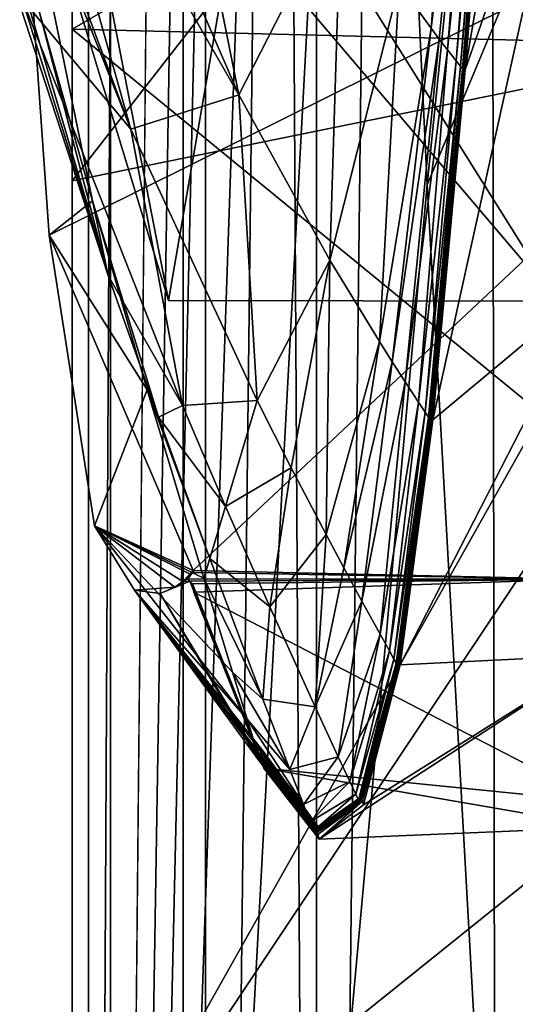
# Model space of a CAD drawing. Header units: metres. Extents: x 0 to 1004, y -708 to 0.
# Tile 7 of 103: x 50 to 63, y -567 to -541. Entities that reach past the tile are written whole.
import ezdxf

# ---------------------------------------------------------------- set-up
doc = ezdxf.new("R2010")
doc.units = ezdxf.units.M

msp = doc.modelspace()

# ---------------------------------------------------------------- linework, layer by layer
at = {"layer": 'top01'}
for points in [[(4.296307, -31.426254, 2063.059814), (32.904003, -648.417358, 2063.059814), (51.296307, -64.566307, 2063.059814)], [(51.296307, -64.566307, 163.059692), (32.904003, -648.417358, 163.059692), (4.296307, -31.426254, 163.059692)], [(51.296307, -64.566307, 2063.059814), (32.904003, -648.417358, 2063.059814), (37.296307, -644.025024, 2063.059814)], [(51.296307, -64.566307, 163.059692), (37.296307, -644.025024, 163.059692), (32.904003, -648.417358, 163.059692)], [(37.296307, -644.025024, 2063.059814), (43.296307, -642.417358, 2063.059814), (51.296307, -64.566307, 2063.059814)], [(43.296307, -642.417358, 163.059692), (37.296307, -644.025024, 163.059692), (51.296307, -64.566307, 163.059692)], [(43.296307, -642.417358, 2063.059814), (51.296307, -642.417358, 2063.059814), (51.296307, -64.566307, 2063.059814)], [(51.296307, -642.417358, 163.059692), (43.296307, -642.417358, 163.059692), (51.296307, -64.566307, 163.059692)], [(51.296307, -642.417358, 2063.059814), (51.296307, -344.212433, 2037.928223), (51.296307, -64.566307, 2063.059814)], [(51.296307, -64.566307, 163.059692), (51.296307, -344.179352, 179.059677), (51.296307, -642.417358, 163.059692)], [(51.296307, -344.179352, 179.059677), (51.29631, -368.229248, 179.983154), (51.296307, -642.417358, 163.059692)], [(51.296307, -642.417358, 2063.059814), (51.296307, -379.358856, 2036.812866), (51.296307, -344.212433, 2037.928223)], [(51.296307, -642.417358, 163.059692), (51.29631, -368.229248, 179.983154), (51.29631, -392.138245, 182.753937)], [(51.296307, -414.289124, 2033.451294), (51.296307, -379.358856, 2036.812866), (51.296307, -642.417358, 2063.059814)], [(51.29631, -392.138245, 182.753937), (51.296322, -415.760559, 187.369766), (51.296307, -642.417358, 163.059692)], [(51.296307, -448.790466, 2027.884521), (51.296307, -414.289124, 2033.451294), (51.296307, -545.708618, 2038.852905)], [(51.296307, -545.708618, 2038.852905), (51.296307, -414.289124, 2033.451294), (51.296307, -642.417358, 2063.059814)], [(51.296322, -415.760559, 187.369766), (51.296322, -438.949615, 193.818451), (51.296307, -642.417358, 163.059692)], [(51.296307, -642.417358, 163.059692), (51.296322, -438.949615, 193.818451), (51.296299, -461.559418, 202.071503)], [(51.296307, -518.559814, 2030.984619), (51.296307, -448.790466, 2027.884521), (51.296307, -545.708618, 2038.852905)], [(51.296299, -461.559418, 202.071503), (51.296318, -483.448181, 212.081375), (51.296307, -642.417358, 163.059692)], [(51.296318, -483.448181, 212.081375), (51.296307, -504.481445, 223.782303), (51.296307, -642.417358, 163.059692)], [(51.296307, -642.417358, 163.059692), (51.296307, -504.481445, 223.782303), (51.296307, -541.746399, 234.532043)], [(51.296307, -504.481445, 223.782303), (51.296307, -524.585327, 237.01796), (51.296307, -541.746399, 234.532043)], [(53.811226, -548.833557, 1607.205688), (44.18996, -517.303955, 1607.45752), (46.453907, -511.074615, 1659.758545)], [(55.526756, -538.903748, 1709.410889), (53.811226, -548.833557, 1607.205688), (46.453907, -511.074615, 1659.758545)], [(44.18996, -517.303955, 1607.45752), (63.969624, -548.849609, 1606.939331), (78.483421, -525.851563, 1606.55957)], [(44.18996, -517.303955, 1607.45752), (53.811226, -548.833557, 1607.205688), (63.969624, -548.849609, 1606.939331)], [(67.37674, -525.051025, 2030.19043), (51.296307, -518.559814, 2030.984619), (51.296307, -545.708618, 2038.852905)], [(64.770073, -533.586365, 788.155823), (64.713913, -524.237549, 716.686584), (61.564667, -542.806213, 870.966614)], [(61.564667, -542.806213, 870.966614), (64.713913, -524.237549, 716.686584), (62.520988, -530.93457, 766.780884)], [(51.296307, -524.585327, 237.01796), (77.688606, -526.524475, 241.4319), (51.296307, -541.746399, 234.532043)], [(69.004654, -542.102051, 2034.781128), (67.37674, -525.051025, 2030.19043), (51.296307, -545.708618, 2038.852905)], [(47.424397, -529.886841, 1089.044556), (45.231186, -525.318726, 1141.97522), (52.824394, -544.360596, 1084.415649)], [(45.231186, -525.318726, 1141.97522), (49.986713, -540.948669, 1189.637817), (52.824394, -544.360596, 1084.415649)], [(67.523003, -545.407593, 1762.054321), (63.164619, -538.933899, 1709.092896), (62.128532, -526.393066, 1811.041748)], [(67.523003, -545.407593, 1762.054321), (62.128532, -526.393066, 1811.041748), (66.444786, -535.361755, 1846.25)], [(77.688606, -526.524475, 241.4319), (89.512543, -542.684937, 241.204956), (51.296307, -541.746399, 234.532043)], [(47.36042, -533.252258, 1294.358276), (46.230133, -527.811218, 1346.460327), (52.238365, -548.179382, 1291.905762)], [(46.230133, -527.811218, 1346.460327), (50.431881, -541.277954, 1396.383423), (52.238365, -548.179382, 1291.905762)], [(49.633347, -532.985718, 1035.927734), (47.424397, -529.886841, 1089.044556), (52.824394, -544.360596, 1084.415649)], [(61.595184, -529.823486, 767.307739), (59.839123, -540.567383, 872.043701), (60.670521, -541.717468, 871.38855)], [(61.595184, -529.823486, 767.307739), (60.670521, -541.717468, 871.38855), (62.04171, -530.392334, 766.981934)], [(60.670521, -541.717468, 871.38855), (60.885799, -542.002869, 871.224731), (62.04171, -530.392334, 766.981934)], [(62.04171, -530.392334, 766.981934), (60.885799, -542.002869, 871.224731), (61.104012, -542.287415, 871.061035)], [(62.273872, -530.674194, 766.819031), (62.04171, -530.392334, 766.981934), (61.104012, -542.287415, 871.061035)], [(61.325157, -542.571106, 870.897461), (62.273872, -530.674194, 766.819031), (61.104012, -542.287415, 871.061035)], [(62.273872, -530.674194, 766.819031), (61.325157, -542.571106, 870.897461), (62.392147, -530.814453, 766.737671)], [(62.392147, -530.814453, 766.737671), (61.325157, -542.571106, 870.897461), (61.436821, -542.712646, 870.815735)], [(62.451832, -530.88446, 766.697021), (62.392147, -530.814453, 766.737671), (61.436821, -542.712646, 870.815735)], [(62.451832, -530.88446, 766.697021), (61.436821, -542.712646, 870.815735), (61.492931, -542.783325, 870.774902)], [(62.481808, -530.919373, 766.676697), (62.451832, -530.88446, 766.697021), (61.492931, -542.783325, 870.774902)], [(62.481808, -530.919373, 766.676697), (61.492931, -542.783325, 870.774902), (61.521011, -542.818726, 870.754517)], [(62.496811, -530.93689, 766.666565), (62.481808, -530.919373, 766.676697), (61.521011, -542.818726, 870.754517)], [(62.496811, -530.93689, 766.666565), (61.521011, -542.818726, 870.754517), (61.558666, -542.756348, 870.762512)], [(62.49934, -530.90918, 766.645142), (62.502499, -530.906616, 766.651245), (61.522686, -542.763977, 870.711487)], [(62.502499, -530.906616, 766.651245), (61.523628, -542.759949, 870.716431), (61.522686, -542.763977, 870.711487)], [(62.49934, -530.90918, 766.645142), (61.522686, -542.763977, 870.711487), (61.540878, -542.759094, 870.716003)], [(62.502499, -530.906616, 766.651245), (61.529472, -542.758789, 870.723755), (61.523628, -542.759949, 870.716431)], [(62.507595, -530.904968, 766.658386), (61.540142, -542.755371, 870.737976), (61.529472, -542.758789, 870.723755)], [(62.507595, -530.904968, 766.658386), (61.529472, -542.758789, 870.723755), (62.502499, -530.906616, 766.651245)], [(62.512817, -530.903381, 766.665527), (61.540142, -542.755371, 870.737976), (62.507595, -530.904968, 766.658386)], [(61.551056, -542.752075, 870.752258), (61.540142, -542.755371, 870.737976), (62.512817, -530.903381, 766.665527)], [(61.540878, -542.759094, 870.716003), (61.555317, -542.760986, 870.716492), (62.508652, -530.906677, 766.6474)], [(62.508652, -530.906677, 766.6474), (62.49934, -530.90918, 766.645142), (61.540878, -542.759094, 870.716003)], [(61.556736, -542.750671, 870.75946), (61.551056, -542.752075, 870.752258), (62.515541, -530.90271, 766.669128)], [(62.515541, -530.90271, 766.669128), (61.551056, -542.752075, 870.752258), (62.512817, -530.903381, 766.665527)], [(61.555317, -542.760986, 870.716492), (62.516109, -530.907593, 766.647644), (62.508652, -530.906677, 766.6474)], [(61.555317, -542.760986, 870.716492), (61.564667, -542.806213, 870.966614), (62.516109, -530.907593, 766.647644)], [(61.556736, -542.750671, 870.75946), (62.516762, -530.902039, 766.670715), (61.559277, -542.749329, 870.762695)], [(62.516762, -530.902039, 766.670715), (61.556736, -542.750671, 870.75946), (62.515541, -530.90271, 766.669128)], [(62.516415, -530.905518, 766.670593), (62.496811, -530.93689, 766.666565), (61.558666, -542.756348, 870.762512)], [(61.558937, -542.754578, 870.762634), (62.516415, -530.905518, 766.670593), (61.558666, -542.756348, 870.762512)], [(62.516415, -530.905518, 766.670593), (61.558937, -542.754578, 870.762634), (62.51656, -530.904663, 766.670654)], [(62.51656, -530.904663, 766.670654), (61.558937, -542.754578, 870.762634), (61.559395, -542.75293, 870.762878)], [(61.559277, -542.749329, 870.762695), (62.516762, -530.902039, 766.670715), (62.516911, -530.902405, 766.670837)], [(62.516911, -530.902405, 766.670837), (61.559582, -542.750061, 870.762939), (61.559277, -542.749329, 870.762695)], [(61.559605, -542.752075, 870.762939), (62.5168, -530.903809, 766.670776), (61.559395, -542.75293, 870.762878)], [(61.559395, -542.75293, 870.762878), (62.5168, -530.903809, 766.670776), (62.51656, -530.904663, 766.670654)], [(62.516956, -530.902893, 766.670837), (61.559582, -542.750061, 870.762939), (62.516911, -530.902405, 766.670837)], [(62.516956, -530.902893, 766.670837), (61.559681, -542.751038, 870.763), (61.559582, -542.750061, 870.762939)], [(61.559681, -542.751038, 870.763), (62.516911, -530.903381, 766.670837), (61.559605, -542.752075, 870.762939)], [(62.516911, -530.903381, 766.670837), (62.5168, -530.903809, 766.670776), (61.559605, -542.752075, 870.762939)], [(62.516911, -530.903381, 766.670837), (61.559681, -542.751038, 870.763), (62.516956, -530.902893, 766.670837)], [(61.564667, -542.806213, 870.966614), (62.520988, -530.93457, 766.780884), (62.516109, -530.907593, 766.647644)], [(51.808716, -534.609253, 982.672607), (49.633347, -532.985718, 1035.927734), (55.647491, -543.458984, 978.911926)], [(55.647491, -543.458984, 978.911926), (49.633347, -532.985718, 1035.927734), (52.824394, -544.360596, 1084.415649)], [(52.238365, -548.179382, 1291.905762), (49.986713, -540.948669, 1189.637817), (47.36042, -533.252258, 1294.358276)], [(50.696754, -547.123962, 1498.722168), (50.007671, -537.337158, 1499.960938), (78.530624, -533.296875, 1517.080933)], [(50.696754, -547.123962, 1498.722168), (78.530624, -533.296875, 1517.080933), (54.458176, -555.882141, 1499.418823)], [(54.458176, -555.882141, 1499.418823), (78.530624, -533.296875, 1517.080933), (64.557434, -556.107483, 1505.210205)], [(64.958168, -548.415039, 931.267273), (64.770073, -533.586365, 788.155823), (60.716156, -551.948853, 975.428162)], [(60.716156, -551.948853, 975.428162), (64.770073, -533.586365, 788.155823), (61.564667, -542.806213, 870.966614)], [(53.909512, -534.752869, 929.327332), (51.808716, -534.609253, 982.672607), (55.647491, -543.458984, 978.911926)], [(55.647491, -543.458984, 978.911926), (58.322868, -538.227905, 873.34967), (53.909512, -534.752869, 929.327332)], [(50.431881, -541.277954, 1396.383423), (50.007671, -537.337158, 1499.960938), (51.824146, -546.230408, 1395.88623)], [(51.824146, -546.230408, 1395.88623), (50.007671, -537.337158, 1499.960938), (50.696754, -547.123962, 1498.722168)], [(58.023891, -547.776794, 977.015747), (58.322868, -538.227905, 873.34967), (55.647491, -543.458984, 978.911926)], [(58.322868, -538.227905, 873.34967), (58.023891, -547.776794, 977.015747), (59.839123, -540.567383, 872.043701)], [(63.969624, -548.849609, 1606.939331), (53.811226, -548.833557, 1607.205688), (55.526756, -538.903748, 1709.410889)], [(63.164619, -538.933899, 1709.092896), (63.969624, -548.849609, 1606.939331), (55.526756, -538.903748, 1709.410889)], [(59.839123, -540.567383, 872.043701), (58.023891, -547.776794, 977.015747), (59.321442, -549.904968, 976.064392)], [(59.839123, -540.567383, 872.043701), (59.321442, -549.904968, 976.064392), (60.670521, -541.717468, 871.38855)], [(52.824394, -544.360596, 1084.415649), (49.986713, -540.948669, 1189.637817), (54.181015, -551.575989, 1187.089355)], [(49.986713, -540.948669, 1189.637817), (52.238365, -548.179382, 1291.905762), (54.181015, -551.575989, 1187.089355)], [(52.238365, -548.179382, 1291.905762), (50.431881, -541.277954, 1396.383423), (51.824146, -546.230408, 1395.88623)], [(51.296307, -541.746399, 234.532043), (51.29636, -585.252197, 225.005692), (51.296307, -642.417358, 163.059692)], [(89.512543, -542.684937, 241.204956), (75.097847, -561.246094, 235.300919), (51.296307, -541.746399, 234.532043)], [(75.097847, -561.246094, 235.300919), (51.29636, -585.252197, 225.005692), (51.296307, -541.746399, 234.532043)], [(60.670521, -541.717468, 871.38855), (59.321442, -549.904968, 976.064392), (59.65694, -550.433655, 975.826477)], [(60.885799, -542.002869, 871.224731), (60.670521, -541.717468, 871.38855), (59.65694, -550.433655, 975.826477)], [(69.143967, -546.791016, 2035.872192), (69.004654, -542.102051, 2034.781128), (51.296307, -573.572144, 2043.606323)], [(69.004654, -542.102051, 2034.781128), (51.296307, -545.708618, 2038.852905), (51.296307, -573.572144, 2043.606323)], [(59.996826, -550.960999, 975.588684), (60.885799, -542.002869, 871.224731), (59.65694, -550.433655, 975.826477)], [(60.885799, -542.002869, 871.224731), (59.996826, -550.960999, 975.588684), (61.104012, -542.287415, 871.061035)], [(61.104012, -542.287415, 871.061035), (59.996826, -550.960999, 975.588684), (60.34111, -551.487, 975.351135)], [(61.325157, -542.571106, 870.897461), (61.104012, -542.287415, 871.061035), (60.34111, -551.487, 975.351135)], [(60.514885, -551.749451, 975.232483), (61.325157, -542.571106, 870.897461), (60.34111, -551.487, 975.351135)], [(61.325157, -542.571106, 870.897461), (60.514885, -551.749451, 975.232483), (61.436821, -542.712646, 870.815735)], [(61.436821, -542.712646, 870.815735), (60.514885, -551.749451, 975.232483), (60.602188, -551.880615, 975.173157)], [(61.492931, -542.783325, 870.774902), (61.436821, -542.712646, 870.815735), (60.602188, -551.880615, 975.173157)], [(61.492931, -542.783325, 870.774902), (60.602188, -551.880615, 975.173157), (60.645874, -551.946167, 975.143494)], [(61.521011, -542.818726, 870.754517), (61.492931, -542.783325, 870.774902), (60.645874, -551.946167, 975.143494)], [(61.521011, -542.818726, 870.754517), (60.645874, -551.946167, 975.143494), (60.703629, -551.862793, 975.156311)], [(61.522686, -542.763977, 870.711487), (61.523628, -542.759949, 870.716431), (60.651138, -551.886169, 975.080688)], [(61.523628, -542.759949, 870.716431), (60.652359, -551.87854, 975.088013), (60.651138, -551.886169, 975.080688)], [(61.522686, -542.763977, 870.711487), (60.651138, -551.886169, 975.080688), (60.678783, -551.881653, 975.087708)], [(61.529472, -542.758789, 870.723755), (60.660934, -551.875305, 975.098877), (60.652359, -551.87854, 975.088013)], [(61.529472, -542.758789, 870.723755), (60.652359, -551.87854, 975.088013), (61.523628, -542.759949, 870.716431)], [(61.540142, -542.755371, 870.737976), (60.660934, -551.875305, 975.098877), (61.529472, -542.758789, 870.723755)], [(60.676556, -551.867126, 975.119995), (60.660934, -551.875305, 975.098877), (61.540142, -542.755371, 870.737976)], [(60.692551, -551.859131, 975.141174), (60.676556, -551.867126, 975.119995), (61.551056, -542.752075, 870.752258)], [(61.551056, -542.752075, 870.752258), (60.676556, -551.867126, 975.119995), (61.540142, -542.755371, 870.737976)], [(60.678783, -551.881653, 975.087708), (60.700829, -551.887512, 975.088684), (61.540878, -542.759094, 870.716003)], [(61.540878, -542.759094, 870.716003), (61.522686, -542.763977, 870.711487), (60.678783, -551.881653, 975.087708)], [(60.692551, -551.859131, 975.141174), (61.556736, -542.750671, 870.75946), (60.700882, -551.855469, 975.151855)], [(61.556736, -542.750671, 870.75946), (60.692551, -551.859131, 975.141174), (61.551056, -542.752075, 870.752258)], [(60.700829, -551.887512, 975.088684), (61.555317, -542.760986, 870.716492), (61.540878, -542.759094, 870.716003)], [(60.700829, -551.887512, 975.088684), (60.716156, -551.948853, 975.428162), (61.555317, -542.760986, 870.716492)], [(61.559277, -542.749329, 870.762695), (60.704613, -551.852844, 975.156677), (60.700882, -551.855469, 975.151855)], [(60.700882, -551.855469, 975.151855), (61.556736, -542.750671, 870.75946), (61.559277, -542.749329, 870.762695)], [(61.558666, -542.756348, 870.762512), (61.521011, -542.818726, 870.754517), (60.703629, -551.862793, 975.156311)], [(61.558666, -542.756348, 870.762512), (60.703629, -551.862793, 975.156311), (60.704758, -551.857971, 975.15686)], [(61.559582, -542.750061, 870.762939), (60.704613, -551.852844, 975.156677), (61.559277, -542.749329, 870.762695)], [(61.559681, -542.751038, 870.763), (60.704613, -551.852844, 975.156677), (61.559582, -542.750061, 870.762939)], [(60.704613, -551.852844, 975.156677), (61.559681, -542.751038, 870.763), (60.705204, -551.855225, 975.157104)], [(61.558937, -542.754578, 870.762634), (60.704758, -551.857971, 975.15686), (61.559395, -542.75293, 870.762878)], [(61.559395, -542.75293, 870.762878), (60.704758, -551.857971, 975.15686), (60.705204, -551.855225, 975.157104)], [(60.704758, -551.857971, 975.15686), (61.558937, -542.754578, 870.762634), (61.558666, -542.756348, 870.762512)], [(61.559681, -542.751038, 870.763), (61.559605, -542.752075, 870.762939), (60.705204, -551.855225, 975.157104)], [(60.705204, -551.855225, 975.157104), (61.559605, -542.752075, 870.762939), (61.559395, -542.75293, 870.762878)], [(60.716156, -551.948853, 975.428162), (61.564667, -542.806213, 870.966614), (61.555317, -542.760986, 870.716492)], [(55.647491, -543.458984, 978.911926), (52.824394, -544.360596, 1084.415649), (56.132061, -551.445496, 1082.078735)], [(56.132061, -551.445496, 1082.078735), (58.023891, -547.776794, 977.015747), (55.647491, -543.458984, 978.911926)], [(52.824394, -544.360596, 1084.415649), (54.181015, -551.575989, 1187.089355), (56.132061, -551.445496, 1082.078735)], [(51.296307, -642.417358, 2063.059814), (51.296307, -573.572144, 2043.606323), (51.296307, -545.708618, 2038.852905)], [(51.824146, -546.230408, 1395.88623), (50.696754, -547.123962, 1498.722168), (53.258217, -551.167358, 1395.387573)], [(52.238365, -548.179382, 1291.905762), (51.824146, -546.230408, 1395.88623), (53.548935, -551.88092, 1291.288696)], [(53.548935, -551.88092, 1291.288696), (51.824146, -546.230408, 1395.88623), (53.258217, -551.167358, 1395.387573)], [(51.296307, -573.572144, 2043.606323), (68.866333, -559.451843, 2038.459351), (69.143967, -546.791016, 2035.872192)], [(53.258217, -551.167358, 1395.387573), (50.696754, -547.123962, 1498.722168), (51.881226, -554.714172, 1498.121582)], [(51.881226, -554.714172, 1498.121582), (50.696754, -547.123962, 1498.722168), (54.458176, -555.882141, 1499.418823)], [(57.019741, -553.19873, 1081.49231), (58.023891, -547.776794, 977.015747), (56.132061, -551.445496, 1082.078735)], [(58.023891, -547.776794, 977.015747), (57.019741, -553.19873, 1081.49231), (57.93121, -554.944458, 1080.905518)], [(58.023891, -547.776794, 977.015747), (57.93121, -554.944458, 1080.905518), (59.321442, -549.904968, 976.064392)], [(54.181015, -551.575989, 1187.089355), (52.238365, -548.179382, 1291.905762), (53.548935, -551.88092, 1291.288696)], [(65.148102, -558.083435, 1074.574097), (64.958168, -548.415039, 931.267273), (59.863762, -558.349976, 1080.093384)], [(59.863762, -558.349976, 1080.093384), (64.958168, -548.415039, 931.267273), (60.716156, -551.948853, 975.428162)], [(59.321442, -549.904968, 976.064392), (57.93121, -554.944458, 1080.905518), (58.395775, -555.814514, 1080.612061)], [(59.321442, -549.904968, 976.064392), (58.395775, -555.814514, 1080.612061), (59.65694, -550.433655, 975.826477)], [(59.65694, -550.433655, 975.826477), (58.395775, -555.814514, 1080.612061), (58.86618, -556.682678, 1080.318848)], [(59.996826, -550.960999, 975.588684), (59.65694, -550.433655, 975.826477), (58.86618, -556.682678, 1080.318848)], [(59.342438, -557.548889, 1080.025879), (59.996826, -550.960999, 975.588684), (58.86618, -556.682678, 1080.318848)], [(59.996826, -550.960999, 975.588684), (59.342438, -557.548889, 1080.025879), (60.34111, -551.487, 975.351135)], [(53.258217, -551.167358, 1395.387573), (51.881226, -554.714172, 1498.121582), (54.733624, -556.088806, 1394.888428)], [(53.548935, -551.88092, 1291.288696), (53.258217, -551.167358, 1395.387573), (54.895191, -555.569824, 1290.670532)], [(54.895191, -555.569824, 1290.670532), (53.258217, -551.167358, 1395.387573), (54.733624, -556.088806, 1394.888428)], [(54.181015, -551.575989, 1187.089355), (53.548935, -551.88092, 1291.288696), (55.305431, -554.208984, 1186.449341)], [(56.132061, -551.445496, 1082.078735), (54.181015, -551.575989, 1187.089355), (55.305431, -554.208984, 1186.449341)], [(55.305431, -554.208984, 1186.449341), (57.019741, -553.19873, 1081.49231), (56.132061, -551.445496, 1082.078735)], [(60.34111, -551.487, 975.351135), (59.342438, -557.548889, 1080.025879), (59.582741, -557.981323, 1079.879517)], [(60.514885, -551.749451, 975.232483), (60.34111, -551.487, 975.351135), (59.582741, -557.981323, 1079.879517)], [(55.305431, -554.208984, 1186.449341), (53.548935, -551.88092, 1291.288696), (54.895191, -555.569824, 1290.670532)], [(59.703445, -558.197327, 1079.806396), (60.514885, -551.749451, 975.232483), (59.582741, -557.981323, 1079.879517)], [(60.514885, -551.749451, 975.232483), (59.703445, -558.197327, 1079.806396), (60.602188, -551.880615, 975.173157)], [(60.602188, -551.880615, 975.173157), (59.703445, -558.197327, 1079.806396), (59.763844, -558.30542, 1079.769775)], [(60.645874, -551.946167, 975.143494), (60.602188, -551.880615, 975.173157), (59.763844, -558.30542, 1079.769775)], [(60.652359, -551.87854, 975.088013), (59.775993, -558.24884, 1079.700684), (59.774628, -558.261597, 1079.691284)], [(60.651138, -551.886169, 975.080688), (60.652359, -551.87854, 975.088013), (59.774628, -558.261597, 1079.691284)], [(60.651138, -551.886169, 975.080688), (59.774628, -558.261597, 1079.691284), (59.811974, -558.260132, 1079.701294)], [(60.660934, -551.875305, 975.098877), (59.775993, -558.24884, 1079.700684), (60.652359, -551.87854, 975.088013)], [(59.775993, -558.24884, 1079.700684), (60.660934, -551.875305, 975.098877), (59.787167, -558.242065, 1079.714722)], [(60.660934, -551.875305, 975.098877), (60.676556, -551.867126, 975.119995), (59.787167, -558.242065, 1079.714722)], [(60.676556, -551.867126, 975.119995), (59.807472, -558.226074, 1079.742188), (59.787167, -558.242065, 1079.714722)], [(59.807472, -558.226074, 1079.742188), (60.692551, -551.859131, 975.141174), (59.828281, -558.210388, 1079.769775)], [(60.676556, -551.867126, 975.119995), (60.692551, -551.859131, 975.141174), (59.807472, -558.226074, 1079.742188)], [(59.811974, -558.260132, 1079.701294), (59.8419, -558.273071, 1079.703247), (60.678783, -551.881653, 975.087708)], [(60.678783, -551.881653, 975.087708), (60.651138, -551.886169, 975.080688), (59.811974, -558.260132, 1079.701294)], [(60.700882, -551.855469, 975.151855), (59.839134, -558.203003, 1079.783691), (59.828281, -558.210388, 1079.769775)], [(59.828281, -558.210388, 1079.769775), (60.692551, -551.859131, 975.141174), (60.700882, -551.855469, 975.151855)], [(60.704613, -551.852844, 975.156677), (59.839134, -558.203003, 1079.783691), (60.700882, -551.855469, 975.151855)], [(59.839134, -558.203003, 1079.783691), (60.704613, -551.852844, 975.156677), (59.844002, -558.198486, 1079.789917)], [(59.8419, -558.273071, 1079.703247), (60.700829, -551.887512, 975.088684), (60.678783, -551.881653, 975.087708)], [(59.8419, -558.273071, 1079.703247), (59.863762, -558.349976, 1080.093384), (60.700829, -551.887512, 975.088684)], [(60.703629, -551.862793, 975.156311), (60.645874, -551.946167, 975.143494), (59.842598, -558.210815, 1079.789307)], [(60.703629, -551.862793, 975.156311), (59.842598, -558.210815, 1079.789307), (59.844147, -558.204834, 1079.790039)], [(60.704613, -551.852844, 975.156677), (60.705204, -551.855225, 975.157104), (59.844002, -558.198486, 1079.789917)], [(60.705204, -551.855225, 975.157104), (59.844765, -558.201477, 1079.790405), (59.844002, -558.198486, 1079.789917)], [(60.703629, -551.862793, 975.156311), (59.844147, -558.204834, 1079.790039), (60.704758, -551.857971, 975.15686)], [(60.704758, -551.857971, 975.15686), (59.844147, -558.204834, 1079.790039), (59.844765, -558.201477, 1079.790405)], [(60.704758, -551.857971, 975.15686), (59.844765, -558.201477, 1079.790405), (60.705204, -551.855225, 975.157104)], [(59.863762, -558.349976, 1080.093384), (60.716156, -551.948853, 975.428162), (60.700829, -551.887512, 975.088684)], [(60.645874, -551.946167, 975.143494), (59.763844, -558.30542, 1079.769775), (59.842598, -558.210815, 1079.789307)], [(56.459549, -556.832031, 1185.808594), (57.019741, -553.19873, 1081.49231), (55.305431, -554.208984, 1186.449341)], [(57.019741, -553.19873, 1081.49231), (56.459549, -556.832031, 1185.808594), (57.93121, -554.944458, 1080.905518)], [(54.895191, -555.569824, 1290.670532), (56.459549, -556.832031, 1185.808594), (55.305431, -554.208984, 1186.449341)], [(52.920883, -556.39856, 1498.437622), (55.867161, -559.769592, 1394.514893), (51.881226, -554.714172, 1498.121582)], [(55.867161, -559.769592, 1394.514893), (55.486763, -558.54364, 1394.639282), (51.881226, -554.714172, 1498.121582)], [(51.881226, -554.714172, 1498.121582), (55.486763, -558.54364, 1394.639282), (54.733624, -556.088806, 1394.888428)], [(54.458176, -555.882141, 1499.418823), (54.399502, -555.986877, 1499.366699), (51.881226, -554.714172, 1498.121582)], [(54.399502, -555.986877, 1499.366699), (54.186161, -556.172485, 1499.21106), (51.881226, -554.714172, 1498.121582)], [(51.881226, -554.714172, 1498.121582), (54.186161, -556.172485, 1499.21106), (53.982227, -556.315979, 1499.067993)], [(52.920883, -556.39856, 1498.437622), (51.881226, -554.714172, 1498.121582), (53.982227, -556.315979, 1499.067993)], [(57.93121, -554.944458, 1080.905518), (56.459549, -556.832031, 1185.808594), (57.643024, -559.445129, 1185.167847)], [(57.93121, -554.944458, 1080.905518), (57.643024, -559.445129, 1185.167847), (58.395775, -555.814514, 1080.612061)], [(54.733624, -556.088806, 1394.888428), (56.276722, -559.246033, 1290.052124), (54.895191, -555.569824, 1290.670532)], [(56.276722, -559.246033, 1290.052124), (56.459549, -556.832031, 1185.808594), (54.895191, -555.569824, 1290.670532)], [(54.186161, -556.172485, 1499.21106), (54.416687, -555.967041, 1499.380127), (54.458176, -555.882141, 1499.418823)], [(54.458176, -555.882141, 1499.418823), (54.425331, -555.925476, 1499.392334), (54.186161, -556.172485, 1499.21106)], [(54.425331, -555.925476, 1499.392334), (54.37941, -556.00531, 1499.351807), (54.186161, -556.172485, 1499.21106)], [(54.407768, -555.977661, 1499.373047), (54.416687, -555.967041, 1499.380127), (54.186161, -556.172485, 1499.21106)], [(54.399502, -555.986877, 1499.366699), (54.407768, -555.977661, 1499.373047), (54.186161, -556.172485, 1499.21106)], [(54.186161, -556.172485, 1499.21106), (54.37941, -556.00531, 1499.351807), (54.321316, -556.099487, 1499.30188)], [(64.557434, -556.107483, 1505.210205), (54.321316, -556.099487, 1499.30188), (54.436886, -555.940674, 1499.396362)], [(54.321316, -556.099487, 1499.30188), (54.37941, -556.00531, 1499.351807), (54.436886, -555.940674, 1499.396362)], [(54.436886, -555.940674, 1499.396362), (54.37941, -556.00531, 1499.351807), (54.425331, -555.925476, 1499.392334)], [(54.407768, -555.977661, 1499.373047), (54.399502, -555.986877, 1499.366699), (54.458176, -555.882141, 1499.418823)], [(54.416687, -555.967041, 1499.380127), (54.407768, -555.977661, 1499.373047), (54.458176, -555.882141, 1499.418823)], [(54.458176, -555.882141, 1499.418823), (54.472195, -555.886292, 1499.42627), (54.425331, -555.925476, 1499.392334)], [(54.472195, -555.886292, 1499.42627), (54.436886, -555.940674, 1499.396362), (54.425331, -555.925476, 1499.392334)], [(54.458176, -555.882141, 1499.418823), (54.436886, -555.940674, 1499.396362), (54.472195, -555.886292, 1499.42627)], [(54.436886, -555.940674, 1499.396362), (54.458176, -555.882141, 1499.418823), (64.557434, -556.107483, 1505.210205)], [(58.395775, -555.814514, 1080.612061), (57.643024, -559.445129, 1185.167847), (58.86618, -556.682678, 1080.318848)], [(53.982227, -556.315979, 1499.067993), (54.365826, -556.159058, 1499.317139), (53.598354, -556.487793, 1498.815674)], [(54.365826, -556.159058, 1499.317139), (56.218254, -560.841492, 1394.366943), (53.598354, -556.487793, 1498.815674)], [(53.982227, -556.315979, 1499.067993), (54.186161, -556.172485, 1499.21106), (54.365826, -556.159058, 1499.317139)], [(54.186161, -556.172485, 1499.21106), (54.321316, -556.099487, 1499.30188), (54.365826, -556.159058, 1499.317139)], [(64.557434, -556.107483, 1505.210205), (54.365826, -556.159058, 1499.317139), (54.321316, -556.099487, 1499.30188)], [(54.436356, -556.237061, 1499.344116), (54.365826, -556.159058, 1499.317139), (64.557434, -556.107483, 1505.210205)], [(54.365826, -556.159058, 1499.317139), (54.436356, -556.237061, 1499.344116), (56.218254, -560.841492, 1394.366943)], [(54.473721, -556.447693, 1499.328979), (54.436356, -556.237061, 1499.344116), (64.557434, -556.107483, 1505.210205)], [(54.436356, -556.237061, 1499.344116), (56.268169, -560.893066, 1394.37854), (56.218254, -560.841492, 1394.366943)], [(54.436356, -556.237061, 1499.344116), (54.473721, -556.447693, 1499.328979), (56.268169, -560.893066, 1394.37854)], [(54.473721, -556.447693, 1499.328979), (64.557434, -556.107483, 1505.210205), (65.057419, -561.931396, 1361.605957)], [(55.486763, -558.54364, 1394.639282), (56.276722, -559.246033, 1290.052124), (54.733624, -556.088806, 1394.888428)], [(53.598354, -556.487793, 1498.815674), (52.920883, -556.39856, 1498.437622), (53.982227, -556.315979, 1499.067993)], [(56.179554, -560.754822, 1394.375122), (52.920883, -556.39856, 1498.437622), (56.155121, -560.817688, 1394.341919)], [(56.155121, -560.817688, 1394.341919), (52.920883, -556.39856, 1498.437622), (53.598354, -556.487793, 1498.815674)], [(56.153996, -560.688538, 1394.421631), (56.058327, -560.382202, 1394.452637), (52.920883, -556.39856, 1498.437622)], [(56.058327, -560.382202, 1394.452637), (55.867161, -559.769592, 1394.514893), (52.920883, -556.39856, 1498.437622)], [(56.283733, -560.617676, 1394.4823), (56.153996, -560.688538, 1394.421631), (52.920883, -556.39856, 1498.437622)], [(56.256493, -560.64209, 1394.455322), (52.920883, -556.39856, 1498.437622), (56.217598, -560.698059, 1394.415039)], [(56.217598, -560.698059, 1394.415039), (52.920883, -556.39856, 1498.437622), (56.179554, -560.754822, 1394.375122)], [(56.276718, -560.615051, 1394.475586), (52.920883, -556.39856, 1498.437622), (56.256493, -560.64209, 1394.455322)], [(56.285748, -560.601379, 1394.484863), (52.920883, -556.39856, 1498.437622), (56.276718, -560.615051, 1394.475586)], [(56.286236, -560.60968, 1394.484497), (52.920883, -556.39856, 1498.437622), (56.285748, -560.601379, 1394.484863)], [(52.920883, -556.39856, 1498.437622), (56.286236, -560.60968, 1394.484497), (56.283733, -560.617676, 1394.4823)], [(53.598354, -556.487793, 1498.815674), (56.218254, -560.841492, 1394.366943), (56.155121, -560.817688, 1394.341919)], [(54.473721, -556.447693, 1499.328979), (56.303799, -561.047363, 1394.581665), (56.268169, -560.893066, 1394.37854)], [(56.303799, -561.047363, 1394.581665), (54.473721, -556.447693, 1499.328979), (65.057419, -561.931396, 1361.605957)], [(58.86618, -556.682678, 1080.318848), (57.643024, -559.445129, 1185.167847), (58.245724, -560.747864, 1184.8479)], [(59.342438, -557.548889, 1080.025879), (58.86618, -556.682678, 1080.318848), (58.245724, -560.747864, 1184.8479)], [(56.459549, -556.832031, 1185.808594), (56.276722, -559.246033, 1290.052124), (57.643024, -559.445129, 1185.167847)], [(58.549789, -561.398315, 1184.68811), (59.342438, -557.548889, 1080.025879), (58.245724, -560.747864, 1184.8479)], [(59.342438, -557.548889, 1080.025879), (58.549789, -561.398315, 1184.68811), (59.582741, -557.981323, 1079.879517)], [(59.582741, -557.981323, 1079.879517), (58.549789, -561.398315, 1184.68811), (58.702511, -561.723328, 1184.608276)], [(59.703445, -558.197327, 1079.806396), (59.582741, -557.981323, 1079.879517), (58.702511, -561.723328, 1184.608276)], [(58.906586, -562.001404, 1184.889771), (57.75074, -562.899963, 1289.743774), (65.148102, -558.083435, 1074.574097)], [(57.75074, -562.899963, 1289.743774), (65.22084, -562.589539, 1218.034302), (65.148102, -558.083435, 1074.574097)], [(59.703445, -558.197327, 1079.806396), (58.702511, -561.723328, 1184.608276), (58.778931, -561.885864, 1184.568359)], [(59.763844, -558.30542, 1079.769775), (59.703445, -558.197327, 1079.806396), (58.778931, -561.885864, 1184.568359)], [(59.763844, -558.30542, 1079.769775), (58.778931, -561.885864, 1184.568359), (58.878124, -561.789795, 1184.597412)], [(58.794006, -561.879272, 1184.480347), (59.775993, -558.24884, 1079.700684), (59.787167, -558.242065, 1079.714722)], [(59.787167, -558.242065, 1079.714722), (58.809464, -561.848145, 1184.508301), (58.794006, -561.879272, 1184.480347)], [(59.775993, -558.24884, 1079.700684), (58.794006, -561.879272, 1184.480347), (59.774628, -558.261597, 1079.691284)], [(59.774628, -558.261597, 1079.691284), (58.794006, -561.879272, 1184.480347), (58.840904, -561.883667, 1184.494141)], [(58.809464, -561.848145, 1184.508301), (59.807472, -558.226074, 1079.742188), (58.834629, -561.821411, 1184.54126)], [(59.787167, -558.242065, 1079.714722), (59.807472, -558.226074, 1079.742188), (58.809464, -561.848145, 1184.508301)], [(59.828281, -558.210388, 1079.769775), (58.860424, -561.795166, 1184.574219), (58.834629, -561.821411, 1184.54126)], [(58.834629, -561.821411, 1184.54126), (59.807472, -558.226074, 1079.742188), (59.828281, -558.210388, 1079.769775)], [(58.840904, -561.883667, 1184.494141), (58.878544, -561.906616, 1184.498169), (59.811974, -558.260132, 1079.701294)], [(59.811974, -558.260132, 1079.701294), (59.774628, -558.261597, 1079.691284), (58.840904, -561.883667, 1184.494141)], [(59.839134, -558.203003, 1079.783691), (58.860424, -561.795166, 1184.574219), (59.828281, -558.210388, 1079.769775)], [(58.860424, -561.795166, 1184.574219), (59.839134, -558.203003, 1079.783691), (58.873882, -561.782654, 1184.590942)], [(59.844002, -558.198486, 1079.789917), (58.879925, -561.775635, 1184.598389), (58.873882, -561.782654, 1184.590942)], [(59.839134, -558.203003, 1079.783691), (59.844002, -558.198486, 1079.789917), (58.873882, -561.782654, 1184.590942)], [(59.842598, -558.210815, 1079.789307), (59.763844, -558.30542, 1079.769775), (58.878124, -561.789795, 1184.597412)], [(59.842598, -558.210815, 1079.789307), (58.878124, -561.789795, 1184.597412), (58.880085, -561.782898, 1184.598511)], [(58.878544, -561.906616, 1184.498169), (59.8419, -558.273071, 1079.703247), (59.811974, -558.260132, 1079.701294)], [(58.878544, -561.906616, 1184.498169), (58.906586, -562.001404, 1184.889771), (59.8419, -558.273071, 1079.703247)], [(59.844765, -558.201477, 1079.790405), (58.879925, -561.775635, 1184.598389), (59.844002, -558.198486, 1079.789917)], [(59.844147, -558.204834, 1079.790039), (58.879925, -561.775635, 1184.598389), (59.844765, -558.201477, 1079.790405)], [(59.844147, -558.204834, 1079.790039), (58.880085, -561.782898, 1184.598511), (58.879925, -561.775635, 1184.598389)], [(59.842598, -558.210815, 1079.789307), (58.880085, -561.782898, 1184.598511), (59.844147, -558.204834, 1079.790039)], [(58.906586, -562.001404, 1184.889771), (65.148102, -558.083435, 1074.574097), (59.863762, -558.349976, 1080.093384)], [(58.906586, -562.001404, 1184.889771), (59.863762, -558.349976, 1080.093384), (59.8419, -558.273071, 1079.703247)], [(56.276722, -559.246033, 1290.052124), (55.486763, -558.54364, 1394.639282), (56.980667, -561.079407, 1289.74353)], [(56.980667, -561.079407, 1289.74353), (55.486763, -558.54364, 1394.639282), (55.867161, -559.769592, 1394.514893)], [(57.643024, -559.445129, 1185.167847), (56.276722, -559.246033, 1290.052124), (56.980667, -561.079407, 1289.74353)], [(66.836441, -577.525208, 2041.267578), (68.866333, -559.451843, 2038.459351), (51.296307, -573.572144, 2043.606323)], [(57.643024, -559.445129, 1185.167847), (56.980667, -561.079407, 1289.74353), (58.245724, -560.747864, 1184.8479)], [(56.980667, -561.079407, 1289.74353), (55.867161, -559.769592, 1394.514893), (57.335903, -561.994873, 1289.589355)], [(57.335903, -561.994873, 1289.589355), (55.867161, -559.769592, 1394.514893), (56.058327, -560.382202, 1394.452637)], [(57.514347, -562.452332, 1289.512329), (56.058327, -560.382202, 1394.452637), (56.153996, -560.688538, 1394.421631)], [(57.514347, -562.452332, 1289.512329), (57.335903, -561.994873, 1289.589355), (56.058327, -560.382202, 1394.452637)], [(57.603642, -562.681091, 1289.473755), (56.153996, -560.688538, 1394.421631), (56.283733, -560.617676, 1394.4823)], [(57.698963, -562.606689, 1289.490356), (56.256493, -560.64209, 1394.455322), (56.217598, -560.698059, 1394.415039)], [(57.715412, -562.587646, 1289.509277), (56.276718, -560.615051, 1394.475586), (56.256493, -560.64209, 1394.455322)], [(57.715412, -562.587646, 1289.509277), (56.256493, -560.64209, 1394.455322), (57.698963, -562.606689, 1289.490356)], [(57.722786, -562.577515, 1289.517822), (56.285748, -560.601379, 1394.484863), (56.276718, -560.615051, 1394.475586)], [(57.722786, -562.577515, 1289.517822), (56.276718, -560.615051, 1394.475586), (57.715412, -562.587646, 1289.509277)], [(56.286236, -560.60968, 1394.484497), (57.720734, -562.593018, 1289.516113), (56.283733, -560.617676, 1394.4823)], [(57.720734, -562.593018, 1289.516113), (57.603642, -562.681091, 1289.473755), (56.283733, -560.617676, 1394.4823)], [(57.723034, -562.585449, 1289.5177), (56.285748, -560.601379, 1394.484863), (57.722786, -562.577515, 1289.517822)], [(57.723034, -562.585449, 1289.5177), (56.286236, -560.60968, 1394.484497), (56.285748, -560.601379, 1394.484863)], [(57.720734, -562.593018, 1289.516113), (56.286236, -560.60968, 1394.484497), (57.723034, -562.585449, 1289.5177)], [(57.603642, -562.681091, 1289.473755), (57.514347, -562.452332, 1289.512329), (56.153996, -560.688538, 1394.421631)], [(57.636608, -562.686829, 1289.415894), (56.179554, -560.754822, 1394.375122), (56.155121, -560.817688, 1394.341919)], [(56.218254, -560.841492, 1394.366943), (57.617462, -562.732422, 1289.384644), (56.155121, -560.817688, 1394.341919)], [(56.155121, -560.817688, 1394.341919), (57.617462, -562.732422, 1289.384644), (57.636608, -562.686829, 1289.415894)], [(56.179554, -560.754822, 1394.375122), (57.667412, -562.646423, 1289.453125), (56.217598, -560.698059, 1394.415039)], [(57.667412, -562.646423, 1289.453125), (56.179554, -560.754822, 1394.375122), (57.636608, -562.686829, 1289.415894)], [(57.667412, -562.646423, 1289.453125), (57.698963, -562.606689, 1289.490356), (56.217598, -560.698059, 1394.415039)], [(56.218254, -560.841492, 1394.366943), (56.268169, -560.893066, 1394.37854), (57.673206, -562.745239, 1289.40332)], [(57.617462, -562.732422, 1289.384644), (56.218254, -560.841492, 1394.366943), (57.673206, -562.745239, 1289.40332)], [(56.268169, -560.893066, 1394.37854), (57.717785, -562.781067, 1289.4104), (57.673206, -562.745239, 1289.40332)], [(56.268169, -560.893066, 1394.37854), (56.303799, -561.047363, 1394.581665), (57.717785, -562.781067, 1289.4104)], [(58.245724, -560.747864, 1184.8479), (56.980667, -561.079407, 1289.74353), (57.335903, -561.994873, 1289.589355)], [(58.549789, -561.398315, 1184.68811), (58.245724, -560.747864, 1184.8479), (57.335903, -561.994873, 1289.589355)], [(56.303799, -561.047363, 1394.581665), (57.75074, -562.899963, 1289.743774), (57.717785, -562.781067, 1289.4104)], [(57.75074, -562.899963, 1289.743774), (56.303799, -561.047363, 1394.581665), (65.22084, -562.589539, 1218.034302)], [(56.303799, -561.047363, 1394.581665), (65.057419, -561.931396, 1361.605957), (65.22084, -562.589539, 1218.034302)], [(75.097847, -561.246094, 235.300919), (63.671509, -582.025085, 228.172577), (51.29636, -585.252197, 225.005692)], [(57.514347, -562.452332, 1289.512329), (58.549789, -561.398315, 1184.68811), (57.335903, -561.994873, 1289.589355)], [(58.549789, -561.398315, 1184.68811), (57.514347, -562.452332, 1289.512329), (58.702511, -561.723328, 1184.608276)], [(58.702511, -561.723328, 1184.608276), (57.514347, -562.452332, 1289.512329), (57.603642, -562.681091, 1289.473755)], [(58.778931, -561.885864, 1184.568359), (58.702511, -561.723328, 1184.608276), (57.603642, -562.681091, 1289.473755)], [(58.778931, -561.885864, 1184.568359), (57.603642, -562.681091, 1289.473755), (57.720734, -562.593018, 1289.516113)], [(57.617462, -562.732422, 1289.384644), (58.809464, -561.848145, 1184.508301), (57.636608, -562.686829, 1289.415894)], [(58.809464, -561.848145, 1184.508301), (57.617462, -562.732422, 1289.384644), (58.794006, -561.879272, 1184.480347)], [(58.794006, -561.879272, 1184.480347), (57.617462, -562.732422, 1289.384644), (57.673206, -562.745239, 1289.40332)], [(58.834629, -561.821411, 1184.54126), (57.667412, -562.646423, 1289.453125), (57.636608, -562.686829, 1289.415894)], [(57.636608, -562.686829, 1289.415894), (58.809464, -561.848145, 1184.508301), (58.834629, -561.821411, 1184.54126)], [(58.860424, -561.795166, 1184.574219), (57.667412, -562.646423, 1289.453125), (58.834629, -561.821411, 1184.54126)], [(57.667412, -562.646423, 1289.453125), (58.860424, -561.795166, 1184.574219), (57.698963, -562.606689, 1289.490356)], [(58.794006, -561.879272, 1184.480347), (57.673206, -562.745239, 1289.40332), (58.840904, -561.883667, 1184.494141)], [(57.673206, -562.745239, 1289.40332), (57.717785, -562.781067, 1289.4104), (58.840904, -561.883667, 1184.494141)], [(58.873882, -561.782654, 1184.590942), (57.715412, -562.587646, 1289.509277), (57.698963, -562.606689, 1289.490356)], [(58.860424, -561.795166, 1184.574219), (58.873882, -561.782654, 1184.590942), (57.698963, -562.606689, 1289.490356)], [(58.879925, -561.775635, 1184.598389), (57.715412, -562.587646, 1289.509277), (58.873882, -561.782654, 1184.590942)], [(58.879925, -561.775635, 1184.598389), (57.722786, -562.577515, 1289.517822), (57.715412, -562.587646, 1289.509277)], [(57.717785, -562.781067, 1289.4104), (58.878544, -561.906616, 1184.498169), (58.840904, -561.883667, 1184.494141)], [(57.717785, -562.781067, 1289.4104), (57.75074, -562.899963, 1289.743774), (58.878544, -561.906616, 1184.498169)], [(58.878124, -561.789795, 1184.597412), (58.778931, -561.885864, 1184.568359), (57.720734, -562.593018, 1289.516113)], [(58.878124, -561.789795, 1184.597412), (57.720734, -562.593018, 1289.516113), (57.723034, -562.585449, 1289.5177)], [(58.880085, -561.782898, 1184.598511), (57.722786, -562.577515, 1289.517822), (58.879925, -561.775635, 1184.598389)], [(58.880085, -561.782898, 1184.598511), (57.723034, -562.585449, 1289.5177), (57.722786, -562.577515, 1289.517822)], [(58.878124, -561.789795, 1184.597412), (57.723034, -562.585449, 1289.5177), (58.880085, -561.782898, 1184.598511)], [(57.75074, -562.899963, 1289.743774), (58.906586, -562.001404, 1184.889771), (58.878544, -561.906616, 1184.498169)]]:
    msp.add_3dface(points, dxfattribs=at)
at = {"layer": 'top0123410'}
for points in [[(13.024674, -13.027127, 2065.279785), (13.024674, -691.0271, 2065.279785), (51.722694, -51.725147, 2065.279785)], [(16.024673, -688.0271, 2063.023682), (16.024673, -16.027126, 2063.023682), (54.19355, -649.662598, 2063.023682)], [(54.19355, -649.662598, 2063.023682), (16.024673, -16.027126, 2063.023682), (54.19355, -54.196003, 2063.023682)], [(51.722694, -51.725147, 2065.279785), (13.024674, -691.0271, 2065.279785), (51.722694, -651.754395, 2065.279785)], [(51.722694, -51.725147, 2065.279785), (51.722694, -651.754395, 2065.279785), (54.783459, -54.785912, 2076.154297)], [(57.681236, -57.683689, 2075.415039), (57.681236, -641.664001, 2075.415039), (54.19355, -54.196003, 2063.023682)], [(57.681236, -641.664001, 2075.415039), (54.19355, -649.662598, 2063.023682), (54.19355, -54.196003, 2063.023682)], [(51.722694, -651.754395, 2065.279785), (54.783459, -644.735474, 2076.154297), (54.783459, -54.785912, 2076.154297)], [(54.783459, -54.785912, 2076.154297), (54.783459, -644.735474, 2076.154297), (61.49799, -80.844612, 2094.340576)], [(57.681236, -57.683689, 2075.415039), (64.21714, -84.262329, 2093.132324), (57.681236, -641.664001, 2075.415039)], [(54.783459, -644.735474, 2076.154297), (62.438717, -629.733337, 2096.331055), (61.49799, -80.844612, 2094.340576)], [(61.49799, -80.844612, 2094.340576), (62.438717, -629.733337, 2096.331055), (71.917641, -108.310623, 2112.649414)], [(64.21714, -84.262329, 2093.132324), (64.493896, -628.053528, 2093.727783), (57.681236, -641.664001, 2075.415039)], [(62.438717, -629.733337, 2096.331055), (70.910423, -616.819275, 2111.159668), (71.917641, -108.310623, 2112.649414)]]:
    msp.add_3dface(points, dxfattribs=at)
at = {"layer": 'top0123459'}
for points in [[(994.049377, -10, 90), (217.024673, -653.266907, 90), (10, -10, 90)], [(217.024673, -653.266907, 90), (10, -694.05426, 90), (10, -10, 90)], [(15.487401, -23.447599, 163.059708), (15.487401, -680.606628, 163.059708), (52.298573, -67.223717, 163.059708)], [(52.298573, -67.223717, 163.059708), (15.487401, -680.606628, 163.059708), (52.298573, -636.830505, 163.059708)], [(52.298573, -636.830505, 163.059708), (55.742462, -280.47226, 138.254166), (52.298573, -67.223717, 163.059708)], [(55.930729, -413.230835, 137.179672), (55.742462, -280.47226, 138.254166), (52.298573, -636.830505, 163.059708)], [(56.674393, -446.405762, 136.911301), (55.930729, -413.230835, 137.179672), (52.298573, -636.830505, 163.059708)], [(57.696342, -479.564667, 136.643219), (56.674393, -446.405762, 136.911301), (52.298573, -636.830505, 163.059708)], [(58.996243, -512.702576, 136.375504), (57.696342, -479.564667, 136.643219), (52.298573, -636.830505, 163.059708)], [(60.573669, -545.814453, 136.108231), (65.693924, -495.375977, 109.691299), (58.996243, -512.702576, 136.375504)], [(68.848785, -525.999268, 109.156769), (65.693924, -495.375977, 109.691299), (60.573669, -545.814453, 136.108231)], [(52.298573, -636.830505, 163.059708), (60.573669, -545.814453, 136.108231), (58.996243, -512.702576, 136.375504)], [(68.848785, -525.999268, 109.156769), (60.573669, -545.814453, 136.108231), (62.428101, -578.895264, 135.841492)], [(72.557671, -556.560425, 108.623322), (68.848785, -525.999268, 109.156769), (62.428101, -578.895264, 135.841492)], [(62.428101, -578.895264, 135.841492), (60.573669, -545.814453, 136.108231), (52.298573, -636.830505, 163.059708)], [(72.557671, -556.560425, 108.623322), (62.428101, -578.895264, 135.841492), (64.558929, -611.939941, 135.575394)]]:
    msp.add_3dface(points, dxfattribs=at)

doc.saveas('drawing.dxf')
